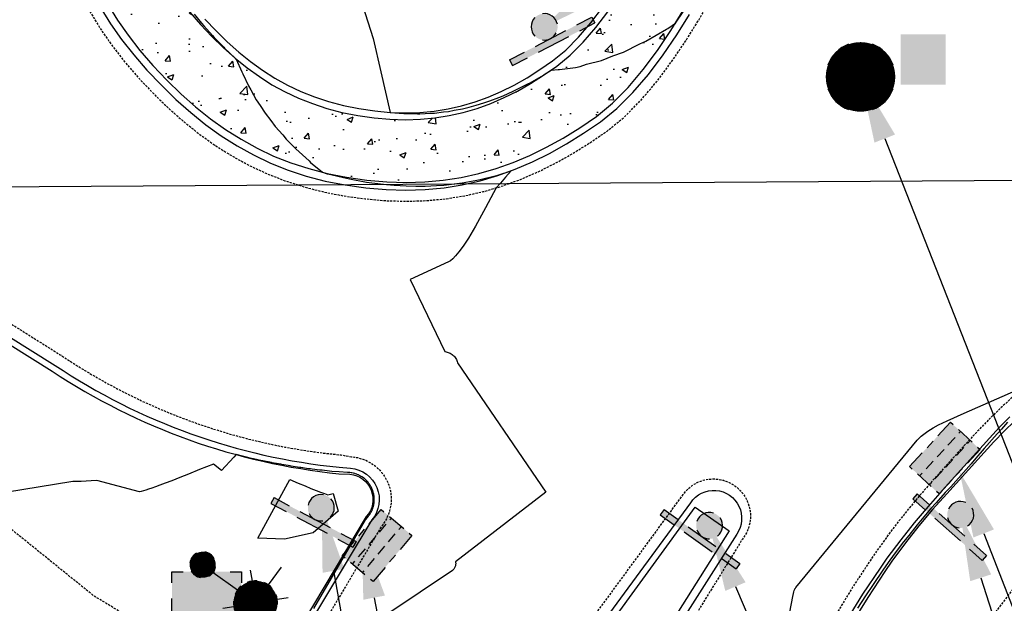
# Model space of a CAD drawing. Header units: feet. Extents: x 351431 to 355879, y 310968 to 329728.
# Tile 126 of 254: x 353553 to 353665, y 321590 to 321656. Entities that reach past the tile are written whole.
import ezdxf

# ---------------------------------------------------------------- set-up
doc = ezdxf.new("R2010")
doc.units = ezdxf.units.FT
doc.header["$MEASUREMENT"] = 0
doc.linetypes.add('D25', pattern=[0.375, 0.25, -0.125])
for name, color, linetype in [('EHYSC', 161, 'Continuous'), ('ELTCN-EG1', 251, 'Continuous'), ('ELUEO', 153, 'OE'), ('ELYCB-BACK', 5, 'Continuous'), ('ELYCB-FL', 2, 'Continuous'), ('ELYSP', 1, 'D25'), ('ELYSW-BACK', 2, 'Continuous'), ('ESFLJ', 5, 'Continuous'), ('ESFLP', 4, 'Continuous'), ('ESFS', 153, 'Continuous'), ('ESMask', 155, 'Continuous'), ('ESUD', 5, 'Continuous'), ('ETFS', 6, 'Continuous'), ('ETUD', 4, 'Continuous')]:
    doc.layers.add(name, color=color, linetype=linetype)
doc.styles.add('ROMANSM', font='romansm.shx')
doc.linetypes.add('OE', pattern='A,0.25,-0.07,0.07,-0.07,0.07,-0.07,0.07,-0.07,0.25,-0.06,["OE",ROMANSM,S=0.08,R=0,X=-0.02,Y=-0.04],-0.175', length=1.225)

# ---------------------------------------------------------------- blocks, each defined once
blk = doc.blocks.new('ESUFJBOX1')
for points in [[(-0.0787, 0.0535), (-0.0787, 0.0787), (-0.0535, 0.0787)], [(-0.0178, 0.0787), (0.0178, 0.0787)], [(0.0535, 0.0787), (0.0787, 0.0787), (0.0787, 0.0535)], [(-0.0787, -0.0178), (-0.0787, 0.0178)], [(0.0787, 0.0178), (0.0787, -0.0178)], [(-0.0787, -0.0787), (-0.0787, -0.0535)], [(0.0787, -0.0535), (0.0787, -0.0787), (0.0535, -0.0787)], [(-0.0535, -0.0787), (-0.0787, -0.0787)], [(0.0178, -0.0787), (-0.0178, -0.0787)]]:
    blk.add_lwpolyline(points)
at = {"layer": 'ESMask'}
blk.add_solid([(-0.0787, -0.0787), (-0.0787, 0.0787), (0.0787, -0.0787), (0.0787, 0.0787)], dxfattribs=at)
blk = doc.blocks.new('ESIPUBSIGN')
at = {"layer": 'ESMask'}
h = blk.add_hatch(color=256, dxfattribs=at)
edge = h.paths.add_edge_path()
edge.add_arc((0, 0), 0.03, 90, 450)
for p, q in [((-0.03, 0.1047), (-0.0447, 0.1047)), ((-0.0447, 0.1047), (-0.0447, 0.066)), ((-0.03, 0.1047), (-0.03, 0.066)), ((-0.0447, 0.0381), (-0.0447, -0.0393)), ((-0.03, 0.0381), (-0.03, -0.0393)), ((-0.0447, -0.0672), (-0.0447, -0.1059)), ((-0.03, -0.0672), (-0.03, -0.1059)), ((-0.03, -0.1059), (-0.0447, -0.1059))]:
    blk.add_line(p, q)
for start, end in [(17.9702, 107.0495), (144.2314, 216.3563), (253.5383, 340.7883)]:
    blk.add_arc((0, 0), 0.03, start, end)
blk.add_solid([(-0.0447, -0.1059), (-0.03, -0.1059), (-0.0447, 0.1047), (-0.03, 0.1047)], dxfattribs=at)
blk = doc.blocks.new('ESUFMALUM')
for p, q in [((0, -0.0295), (0, -0.0976)), ((-0.053, -0.0946), (-0.0354, -0.1123)), ((0.053, -0.0946), (0.0354, -0.1123)), ((-0.1, -0.1476), (-0.05, -0.1476)), ((0.05, -0.1476), (0.1, -0.1476)), ((-0.0354, -0.183), (-0.053, -0.2007)), ((0, -0.1976), (0, -0.2476)), ((0.0354, -0.183), (0.053, -0.2007))]:
    blk.add_line(p, q)
for centre, radius, start, end in [((0, 0), 0.0295, 63.6503, 116.3497), ((0, 0), 0.0295, 153.6503, 206.3497), ((0, 0), 0.0295, 333.6503, 26.3497), ((0, 0), 0.0295, 243.6503, 296.3497), ((0, -0.1476), 0.05, 121.7041, 148.2959), ((0, -0.1476), 0.05, 76.7041, 103.2959), ((0, -0.1476), 0.05, 31.7041, 58.2959), ((0, -0.1476), 0.05, 166.7041, 193.2959), ((0, -0.1476), 0.05, 346.7041, 13.2959), ((0, -0.1476), 0.05, 211.7041, 238.2959), ((0, -0.1476), 0.05, 301.7041, 328.2959), ((0, -0.1476), 0.05, 256.7041, 283.2959)]:
    blk.add_arc(centre, radius, start, end)
at = {"layer": 'ESMask'}
for points, const_width in [([(-0.0148, 0, 1), (0.0148, 0, 1)], 0.0295), ([(-0.025, -0.1476, 1), (0.025, -0.1476, 1)], 0.05)]:
    blk.add_lwpolyline(points, format="xyb", close=True, dxfattribs=dict(at, const_width=const_width))
blk = doc.blocks.new('ESUDCI')
for p, q in [((-0.0684, 0.0831), (-0.0684, 0.0912)), ((-0.0684, 0.0912), (-0.0263, 0.0912)), ((-0.0101, 0.0912), (0.0101, 0.0912)), ((0.0263, 0.0912), (0.0684, 0.0912)), ((0.0684, 0.0912), (0.0684, 0.0831)), ((-0.0684, 0.0243), (-0.0684, 0.0669)), ((-0.0595, 0.0602), (-0.0684, 0.0602)), ((-0.0231, 0.0602), (-0.0466, 0.0602)), ((0.0134, 0.0602), (-0.0101, 0.0602)), ((0.0499, 0.0602), (0.0263, 0.0602)), ((0.0684, 0.0602), (0.0628, 0.0602)), ((0.0684, 0.0669), (0.0684, 0.0243)), ((-0.0628, 0.0301), (-0.0684, 0.0301)), ((-0.0263, 0.0301), (-0.0499, 0.0301)), ((0.0101, 0.0301), (-0.0134, 0.0301)), ((0.0466, 0.0301), (0.0231, 0.0301)), ((0.0684, 0.0301), (0.0595, 0.0301)), ((-0.0684, 0), (-0.0684, 0.0081)), ((-0.0263, 0), (-0.0684, 0)), ((0.0101, 0), (-0.0101, 0)), ((0.0684, 0.0081), (0.0684, 0)), ((0.0684, 0), (0.0263, 0))]:
    blk.add_line(p, q)
at = {"layer": 'ESMask'}
blk.add_solid([(-0.0684, 0), (-0.0684, 0.0912), (0.0684, 0), (0.0684, 0.0912)], dxfattribs=at)
blk = doc.blocks.new('ESUDFI')
for p, q in [((0.0005, 0.0379), (0.0133, 0.0508)), ((-0.0246, 0.0125), (-0.012, 0.0252)), ((0.0236, 0.0239), (0.0369, 0.0373)), ((-0.0118, -0.0119), (0.0118, 0.0119)), ((0.0379, 0.001), (0.0506, 0.0139)), ((-0.0506, -0.0139), (-0.0371, -0.0002)), ((0.0128, -0.0244), (0.0253, -0.0117)), ((-0.0369, -0.0373), (-0.0236, -0.0239)), ((-0.0133, -0.0508), (0.0002, -0.0371))]:
    blk.add_line(p, q)
for radius, start, end in [(0.0787, 110, 160), (0.0787, 20, 70), (0.0525, 332.8055, 117.8903), (0.0525, 152.8055, 297.8903), (0.0787, 200, 250), (0.0787, 290, 340)]:
    blk.add_arc((0, 0), radius, start, end)
at = {"layer": 'ESMask', "const_width": 0.0787}
blk.add_lwpolyline([(-0.0394, 0, 1), (0.0394, 0, 1)], format="xyb", close=True, dxfattribs=at)
at = {"layer": 'ESMask', "color": 155}
blk.add_solid([(0.0906, -0.0176), (0.0906, 0.0964), (0.1931, -0.0176), (0.1931, 0.0964)], dxfattribs=at)

msp = doc.modelspace()

# ---------------------------------------------------------------- hatches: boundary and pattern name
at = {"layer": 'EHYSC'}
h = msp.add_hatch(dxfattribs=at)
h.set_pattern_fill('AR-CONC', color=256, style=0)
h.set_pattern_definition([(50, (353558.065, 321637.2194), (7.1726, -0.62752), [0.75, -8.25]), (355, (353558.065, 321637.2194), (-1.3875, 7.5219), [0.6, -6.6]), (100.4514, (353558.663, 321637.167), (5.7851, 6.8944), [0.6374, -7.0114]), (46.184, (353558.065, 321639.219), (10.6724, -1.6552), [1.125, -12.375]), (96.636, (353558.955, 321639.081), (9.3466, 9.7412), [0.9561, -10.5171]), (351.184, (353558.065, 321639.219), (9.3466, 9.7412), [0.9, -9.9]), (21, (353559.065, 321638.7194), (5.96907, -4.0262), [0.75, -8.25]), (326, (353559.065, 321638.7194), (2.43315, 7.2515), [0.6, -6.6]), (71.4514, (353559.563, 321638.384), (8.40223, 3.2253), [0.6374, -7.0114]), (37.5, (353558.0653, 321637.2194), (0.1216, 3.32894), [0, -6.52, 0, -6.7, 0, -6.625]), (7.5, (353558.0653, 321637.2194), (2.6307, 3.94412), [0, -3.82, 0, -6.37, 0, -2.525]), (327.5, (353555.8353, 321637.2194), (5.338224, -0.22555), [0, -2.5, 0, -7.8, 0, -10.35]), (317.5, (353554.8353, 321637.2194), (5.83186, 1.00105), [0, -3.25, 0, -5.18, 0, -7.35])])
h.paths.add_polyline_path([(353633.53, 321666.77), (353633.71, 321668), (353634.09, 321671.31), (353634.29, 321673.54), (353634.46, 321676.07), (353634.57, 321678.8), (353634.59, 321681.68), (353634.5, 321684.61), (353634.27, 321687.52), (353633.87, 321690.35), (353633.27, 321693), (353632.45, 321695.41), (353631.51, 321697.52), (353630.49, 321699.52), (353629.4, 321701.41), (353628.22, 321703.19), (353626.95, 321704.87), (353625.6, 321706.46), (353624.16, 321707.95), (353622.61, 321709.36), (353620.97, 321710.67), (353619.23, 321711.91), (353617.37, 321713.07), (353615.41, 321714.16), (353613.33, 321715.18), (353611.3, 321716.04), (353609.29, 321716.77), (353607.3, 321717.35), (353605.31, 321717.8), (353603.33, 321718.11), (353601.35, 321718.3), (353599.37, 321718.36), (353597.37, 321718.31), (353595.36, 321718.13), (353593.32, 321717.85), (353591.26, 321717.45), (353589.16, 321716.96), (353587.03, 321716.36), (353584.9, 321715.67), (353582.87, 321714.92), (353580.93, 321714.09), (353579.08, 321713.19), (353577.31, 321712.21), (353575.61, 321711.13), (353573.99, 321709.97), (353572.43, 321708.71), (353570.93, 321707.36), (353569.48, 321705.89), (353568.08, 321704.32), (353566.72, 321702.64), (353565.4, 321700.84), (353564.15, 321698.99), (353563.03, 321697.14), (353562.03, 321695.29), (353561.15, 321693.43), (353560.38, 321691.56), (353559.72, 321689.67), (353559.18, 321687.75), (353558.75, 321685.8), (353558.42, 321683.8), (353558.2, 321681.76), (353558.08, 321679.66), (353558.07, 321677.5), (353558.15, 321675.27), (353558.32, 321673.02), (353558.57, 321670.86), (353558.92, 321668.76), (353559.36, 321666.74), (353559.9, 321664.77), (353560.54, 321662.85), (353561.29, 321660.99), (353562.15, 321659.17), (353563.12, 321657.38), (353564.21, 321655.62), (353565.43, 321653.89), (353566.77, 321652.18), (353568.24, 321650.48), (353569.83, 321648.8), (353571.44, 321647.24), (353573.08, 321645.78), (353574.75, 321644.44), (353576.46, 321643.22), (353578.23, 321642.11), (353580.05, 321641.11), (353581.92, 321640.22), (353583.87, 321639.45), (353585.89, 321638.79), (353588, 321638.25), (353590.19, 321637.81), (353592.47, 321637.48), (353594.73, 321637.29), (353596.92, 321637.22), (353599.05, 321637.28), (353601.14, 321637.47), (353603.17, 321637.79), (353605.16, 321638.23), (353607.12, 321638.79), (353609.05, 321639.48), (353610.96, 321640.29), (353612.85, 321641.22), (353614.73, 321642.26), (353616.6, 321643.43), (353618.48, 321644.71), (353620.31, 321646.2), (353622.08, 321647.99), (353623.79, 321650.01), (353625.41, 321652.18), (353626.93, 321654.44), (353628.33, 321656.7), (353629.6, 321658.9), (353630.72, 321660.96), (353631.67, 321662.81), (353633, 321665.59), (353633.47, 321666.65)])
h.paths.add_polyline_path([(353626.68, 321668.64), (353626.83, 321669.67), (353627.15, 321672.43), (353627.32, 321674.3), (353627.46, 321676.41), (353627.56, 321678.7), (353627.59, 321681.11), (353627.52, 321683.56), (353627.34, 321686), (353627.02, 321688.37), (353626.54, 321690.6), (353625.87, 321692.62), (353625.13, 321694.33), (353624.33, 321695.96), (353623.47, 321697.49), (353622.53, 321698.94), (353621.52, 321700.31), (353620.44, 321701.6), (353619.29, 321702.82), (353618.05, 321703.96), (353616.73, 321705.03), (353615.33, 321706.04), (353613.84, 321706.98), (353612.26, 321707.86), (353610.59, 321708.68), (353608.93, 321709.39), (353607.29, 321709.98), (353605.66, 321710.46), (353604.03, 321710.82), (353602.42, 321711.08), (353600.8, 321711.23), (353599.17, 321711.28), (353597.54, 321711.23), (353595.9, 321711.08), (353594.23, 321710.84), (353592.55, 321710.51), (353590.84, 321710.1), (353589.1, 321709.6), (353587.33, 321709.02), (353585.64, 321708.39), (353584.03, 321707.69), (353582.5, 321706.93), (353581.03, 321706.11), (353579.62, 321705.21), (353578.28, 321704.24), (353576.98, 321703.19), (353575.74, 321702.06), (353574.54, 321700.84), (353573.37, 321699.53), (353572.25, 321698.13), (353571.15, 321696.62), (353570.13, 321695.1), (353569.21, 321693.58), (353568.39, 321692.06), (353567.67, 321690.53), (353567.04, 321688.99), (353566.51, 321687.43), (353566.07, 321685.85), (353565.72, 321684.24), (353565.46, 321682.6), (353565.29, 321680.92), (353565.2, 321679.19), (353565.19, 321677.41), (353565.26, 321675.58), (353565.41, 321673.73), (353565.63, 321671.94), (353565.92, 321670.21), (353566.29, 321668.54), (353566.74, 321666.91), (353567.27, 321665.33), (353567.89, 321663.8), (353568.6, 321662.29), (353569.41, 321660.82), (353570.31, 321659.37), (353571.31, 321657.94), (353572.42, 321656.52), (353573.63, 321655.11), (353574.92, 321653.74), (353576.22, 321652.47), (353577.55, 321651.29), (353578.91, 321650.2), (353580.3, 321649.21), (353581.73, 321648.3), (353583.21, 321647.49), (353584.73, 321646.77), (353586.31, 321646.15), (353587.95, 321645.61), (353589.66, 321645.16), (353591.44, 321644.81), (353593.3, 321644.54), (353595.1, 321644.38), (353596.84, 321644.33), (353598.54, 321644.38), (353600.2, 321644.54), (353601.82, 321644.8), (353603.41, 321645.16), (353604.97, 321645.62), (353606.51, 321646.17), (353608.02, 321646.83), (353609.53, 321647.58), (353611.02, 321648.42), (353612.51, 321649.36), (353614.01, 321650.39), (353615.52, 321651.63), (353617, 321653.11), (353618.42, 321654.77), (353619.78, 321656.56), (353621.06, 321658.42), (353622.24, 321660.28), (353623.31, 321662.09), (353624.25, 321663.78), (353625.06, 321665.3), (353626.2, 321667.57), (353626.6, 321668.44)], flags=16)

# ---------------------------------------------------------------- linework, layer by layer
at = {"layer": 'ELTCN-EG1', "flags": 128}
for points, elevation in [([(353587.34, 321671.85), (353593.2, 321653.54), (353594.05, 321649.75), (353595.11, 321645.16), (353595.13, 321645.16), (353595.13, 321645.16), (353596.68, 321645.04), (353596.83, 321645.03), (353598.2, 321645.01), (353598.5, 321645.01), (353599.7, 321645.07), (353600.13, 321645.09), (353601.18, 321645.22), (353601.73, 321645.28), (353602.36, 321645.4), (353603.3, 321645.57), (353604.07, 321645.77), (353604.86, 321645.97), (353605.75, 321646.25), (353606.4, 321646.46), (353607.42, 321646.85), (353607.93, 321647.05), (353609.07, 321647.57), (353609.45, 321647.74), (353610.73, 321648.4), (353610.97, 321648.52), (353611.16, 321648.63), (353612.49, 321649.39), (353612.57, 321649.44), (353613.38, 321649.96), (353614.15, 321650), (353614.3, 321650.02), (353616.11, 321650.26), (353616.63, 321650.37), (353617.36, 321650.61), (353619.06, 321651.03), (353620.35, 321651.58), (353621.56, 321651.99), (353623.4, 321652.93), (353624.08, 321653.22), (353626.41, 321654.59), (353626.57, 321654.68), (353627.43, 321655.25), (353628.39, 321656.67)], 132), ([(353572.92, 321656.29), (353573.75, 321655.26), (353574.02, 321654.95), (353574.99, 321653.85), (353575.18, 321653.65), (353576.26, 321652.53), (353576.36, 321652.43), (353577.55, 321651.29), (353577.56, 321651.29), (353577.69, 321651.17), (353578.3, 321649.74), (353578.42, 321649.52), (353579.07, 321648.15), (353579.35, 321647.72), (353579.95, 321646.59), (353580.41, 321645.96), (353580.95, 321645.06), (353581.61, 321644.26), (353582.08, 321643.56), (353582.95, 321642.61), (353583.33, 321642.11), (353584.44, 321641.02), (353585.94, 321639.66), (353586.1, 321639.48), (353587.45, 321638.39), (353587.99, 321638.22), (353588.05, 321638.21), (353590.16, 321637.7), (353590.5, 321637.63), (353592.44, 321637.27), (353593.06, 321637.2), (353594.71, 321636.98), (353595.57, 321636.92), (353596.92, 321636.83), (353598.01, 321636.82), (353599.07, 321636.81), (353600.37, 321636.88), (353601.19, 321636.92), (353602.68, 321637.1), (353603.26, 321637.17), (353604.94, 321637.49), (353605.3, 321637.56), (353607.16, 321638.03), (353607.31, 321638.07), (353608.84, 321638.56), (353608.18, 321637.84), (353607.61, 321637.15), (353607.13, 321636.62), (353605.94, 321634.36), (353604.79, 321632.28), (353603.98, 321630.93), (353603.38, 321630.02), (353602.91, 321629.37), (353602.53, 321628.91), (353602.22, 321628.58), (353601.96, 321628.36), (353601.74, 321628.22), (353597.4, 321626.24), (353601.33, 321618.07), (353601.45, 321618.05), (353601.57, 321618.02), (353601.69, 321617.98), (353601.81, 321617.94), (353601.92, 321617.88), (353602.03, 321617.82), (353602.13, 321617.75), (353602.23, 321617.67), (353602.32, 321617.59), (353602.41, 321617.5), (353602.49, 321617.4), (353602.56, 321617.3), (353602.63, 321617.19), (353602.69, 321617.08), (353602.73, 321616.94), (353602.76, 321616.79), (353612.74, 321602.16), (353602.53, 321594.27), (353602.54, 321594.2), (353602.55, 321594.12), (353602.55, 321594.04), (353602.54, 321593.96), (353602.53, 321593.88), (353602.51, 321593.8), (353602.49, 321593.72), (353602.45, 321593.65), (353602.42, 321593.57), (353602.37, 321593.49), (353602.32, 321593.42), (353602.26, 321593.35), (353602.19, 321593.29), (353583.77, 321580.93)], 131), ([(353639.88, 321585.81), (353640.75, 321590.35), (353640.81, 321590.68), (353640.85, 321590.88), (353640.9, 321591.02), (353640.96, 321591.15), (353640.98, 321591.19), (353641.04, 321591.27), (353641.1, 321591.36), (353654.83, 321608.04), (353655.05, 321608.27), (353655.3, 321608.5), (353656.02, 321609.05), (353656.63, 321609.43), (353657.23, 321609.76), (353658.21, 321610.23), (353660.16, 321611.11), (353666, 321613.67)], 131), ([(353665.08, 321610.07), (353664.39, 321609.3), (353663.88, 321608.74), (353662.43, 321607.08), (353661.47, 321606.01), (353660.96, 321605.35), (353658.64, 321602.77), (353657.99, 321602.12), (353656.97, 321600.96), (353656.38, 321600.3), (353655.4, 321599.12), (353654.83, 321598.46), (353653.87, 321597.25), (353653.29, 321596.54), (353652.35, 321595.27), (353651.74, 321594.46), (353651.28, 321593.8), (353650.95, 321593.33), (353649.85, 321591.69), (353648.96, 321590.4), (353648.08, 321589.01)], 131), ([(353586.46, 321588.98), (353592.31, 321599.03), (353592.55, 321599.3), (353592.67, 321599.44), (353592.7, 321599.49), (353592.81, 321599.63), (353592.84, 321599.68), (353592.93, 321599.83), (353592.96, 321599.88), (353593.04, 321600.04), (353593.07, 321600.09), (353593.13, 321600.26), (353593.15, 321600.31), (353593.2, 321600.48), (353593.22, 321600.54), (353593.26, 321600.71), (353593.27, 321600.77), (353593.3, 321600.95), (353593.31, 321601), (353593.32, 321601.18), (353593.32, 321601.24), (353593.32, 321601.42), (353593.32, 321601.48), (353593.3, 321601.65), (353593.3, 321601.71), (353593.27, 321601.89), (353593.26, 321601.94), (353593.21, 321602.12), (353593.2, 321602.17), (353593.14, 321602.34), (353593.13, 321602.4), (353593.05, 321602.56), (353593.03, 321602.61), (353592.96, 321602.75), (353592.94, 321602.8), (353592.86, 321602.94), (353592.83, 321602.98), (353592.74, 321603.11), (353592.71, 321603.15), (353592.61, 321603.28), (353592.58, 321603.32), (353592.47, 321603.43), (353592.44, 321603.47), (353592.32, 321603.58), (353592.28, 321603.62), (353592.16, 321603.72), (353592.12, 321603.75), (353591.99, 321603.84), (353591.95, 321603.87), (353591.9, 321603.9), (353591.77, 321603.98), (353591.72, 321604.01), (353591.58, 321604.08), (353591.53, 321604.1), (353591.39, 321604.16), (353591.33, 321604.18), (353591.19, 321604.23), (353591.13, 321604.25), (353590.98, 321604.29), (353590.93, 321604.3), (353590.78, 321604.33), (353590.72, 321604.34), (353590.57, 321604.36), (353590.27, 321604.38), (353589.33, 321604.44), (353588.52, 321604.51), (353588.25, 321604.54), (353587.4, 321604.63), (353587.16, 321604.65), (353586.29, 321604.76), (353586.08, 321604.79), (353585.88, 321604.81), (353585, 321604.93), (353584.83, 321604.96), (353583.92, 321605.1), (353583.78, 321605.12), (353582.84, 321605.28), (353582.73, 321605.31), (353581.77, 321605.48), (353581.68, 321605.5), (353580.7, 321605.7), (353580.63, 321605.71), (353579.63, 321605.93), (353579.58, 321605.94), (353578.56, 321606.18), (353578.54, 321606.19), (353577.68, 321606.41), (353577.4, 321606.1), (353576.02, 321604.61), (353575.11, 321605.34), (353573.51, 321604.7), (353572.27, 321604.2), (353571.28, 321603.81), (353570.37, 321603.45), (353569.64, 321603.17), (353569.04, 321602.94), (353568.54, 321602.76), (353568.12, 321602.61), (353567.75, 321602.49), (353567.44, 321602.39), (353567.16, 321602.31), (353566.92, 321602.24), (353566.71, 321602.18), (353561.87, 321603.47), (353561.25, 321603.42), (353560.67, 321603.39), (353560.13, 321603.37), (353559.62, 321603.36), (353559.15, 321603.36), (353547.79, 321601.5)], 131), ([(353584.7, 321603.18), (353585.48, 321602.85), (353586.15, 321602.58), (353586.72, 321602.35), (353587.23, 321602.16), (353587.67, 321601.99), (353588.06, 321601.86), (353588.66, 321601.99), (353589.24, 321600.01), (353586.4, 321597.53), (353583.15, 321596.82), (353580.14, 321596.94), (353583.77, 321603.58), (353584.7, 321603.18)], 131)]:
    msp.add_lwpolyline(points, dxfattribs=dict(at, elevation=elevation))
at = {"layer": 'ELUEO', "flags": 128}
msp.add_lwpolyline([(353514.13, 321636.51), (353755.48, 321638.07), (353851.05, 321638.51), (354012.66, 321637.78), (354192.09, 321639.57)], dxfattribs=at)
at = {"layer": 'ELYCB-BACK', "flags": 128}
for points in [[(353563.12, 321657.38), (353564.21, 321655.62), (353565.43, 321653.89), (353566.77, 321652.18), (353568.24, 321650.48), (353569.83, 321648.8), (353571.44, 321647.24), (353573.08, 321645.78), (353574.75, 321644.44), (353576.46, 321643.22), (353578.23, 321642.11), (353580.05, 321641.11), (353581.92, 321640.22), (353583.87, 321639.45), (353585.89, 321638.79), (353588, 321638.25), (353590.19, 321637.81), (353592.47, 321637.48), (353594.73, 321637.29), (353596.92, 321637.22), (353599.05, 321637.28), (353601.14, 321637.47), (353603.17, 321637.79), (353605.16, 321638.23), (353607.12, 321638.79), (353609.05, 321639.48), (353610.96, 321640.29), (353612.85, 321641.22), (353614.73, 321642.26), (353616.6, 321643.43), (353618.48, 321644.71), (353620.31, 321646.2), (353622.08, 321647.99), (353623.79, 321650.01), (353625.41, 321652.18), (353626.93, 321654.44), (353628.33, 321656.7)], [(353574.13, 321655.73), (353575.39, 321654.39), (353576.66, 321653.14), (353577.96, 321651.98), (353579.29, 321650.91), (353580.65, 321649.93), (353582.05, 321649.04), (353583.5, 321648.24), (353584.99, 321647.54), (353586.54, 321646.92), (353588.15, 321646.39), (353589.82, 321645.94), (353591.56, 321645.59), (353593.38, 321645.32), (353595.13, 321645.16), (353596.83, 321645.11), (353598.48, 321645.15), (353600.1, 321645.3), (353601.68, 321645.56), (353603.22, 321645.91), (353604.74, 321646.35), (353606.23, 321646.9), (353607.71, 321647.53), (353609.18, 321648.26), (353610.63, 321649.09), (353612.08, 321650), (353613.53, 321651), (353615.02, 321652.21), (353616.46, 321653.67), (353617.86, 321655.3), (353619.19, 321657.05)], [(353665.84, 321610.2), (353664.68, 321609.05), (353663.52, 321607.84), (353661.69, 321605.85), (353658.18, 321601.98), (353656.57, 321600.17), (353655.03, 321598.33), (353653.5, 321596.41), (353651.96, 321594.32), (353651.18, 321593.18), (353649.23, 321590.23), (353647.5, 321587.42)], [(353614, 321578.9), (353629.68, 321600.47), (353633.54, 321597.76), (353619.66, 321575.79)]]:
    msp.add_lwpolyline(points, dxfattribs=at)
msp.add_lwpolyline([(353523.47, 321636.74), (353556.81, 321615.86, 0.121417), (353589.32, 321604.24), (353590.55, 321604.19, -0.621613), (353592.42, 321599.38), (353581.63, 321581.35)], format="xyb", dxfattribs=at)
at = {"layer": 'ELYCB-FL', "flags": 128}
for points in [[(353562.33, 321656.96), (353563.45, 321655.18), (353564.69, 321653.42), (353566.07, 321651.68), (353567.57, 321649.96), (353569.2, 321648.24), (353570.85, 321646.63), (353572.53, 321645.14), (353574.24, 321643.77), (353575.99, 321642.51), (353577.79, 321641.37), (353579.65, 321640.34), (353581.57, 321639.42), (353583.56, 321638.63), (353585.62, 321637.95), (353587.77, 321637.38), (353590.02, 321636.94), (353592.35, 321636.61), (353594.67, 321636.41), (353596.91, 321636.35), (353599.09, 321636.42), (353601.22, 321636.62), (353603.29, 321636.96), (353605.33, 321637.42), (353607.33, 321638.01), (353609.3, 321638.73), (353611.25, 321639.57), (353613.18, 321640.52), (353615.11, 321641.6), (353617.03, 321642.79), (353618.95, 321644.1), (353620.82, 321645.61), (353622.63, 321647.42), (353624.38, 321649.47), (353626.04, 321651.67), (353627.6, 321653.95), (353629.04, 321656.24)], [(353665.32, 321610.69), (353664.17, 321609.5), (353661.18, 321606.21), (353657.67, 321602.33), (353656.06, 321600.52), (353654.5, 321598.68), (353652.96, 321596.76), (353651.41, 321594.67), (353650.62, 321593.54), (353648.65, 321590.59), (353646.9, 321587.78)]]:
    msp.add_lwpolyline(points, dxfattribs=at)
for points in [[(353523.93, 321637.29), (353557.16, 321616.51, 0.122725), (353589.36, 321604.97), (353590.62, 321604.86, -0.608376), (353593.05, 321599.01), (353582.2, 321581.01)], [(353613.34, 321579.34), (353629.17, 321600.96, -1.007346), (353634.38, 321597.39), (353620.37, 321575.37)]]:
    msp.add_lwpolyline(points, format="xyb", dxfattribs=at)
at = {"layer": 'ELYSP', "flags": 128}
msp.add_lwpolyline([(353506.07, 320824.63), (353503.46, 320782.93), (353500.33, 320734.19), (353496.72, 320684.2), (353492.59, 320634.9), (353491.44, 320617.73), (353490.07, 320613.94), (353488.23, 320610.83), (353485.39, 320609.95), (353482.76, 320611.04), (353479.98, 320615.57), (353479.45, 320631.47), (353477.93, 320681.47), (353476.75, 320731.4), (353477.14, 320781.23), (353475.6, 320830.9), (353475.05, 320881.16), (353473.84, 320931.06), (353473.13, 320980.79), (353472.12, 321030.46), (353471.6, 321080.76), (353470.75, 321126.76), (353470.2, 321176.51), (353470.34, 321226.57), (353470.3, 321276.6), (353470.42, 321326.93), (353470.07, 321376.61), (353469.79, 321426.34), (353469.66, 321476.68), (353469.55, 321526.41), (353468.6, 321576.43), (353468.52, 321598.95), (353468.45, 321626.72), (353468.27, 321676.53), (353467.81, 321726.47), (353467.54, 321776.88), (353468.44, 321826.58), (353468.46, 321876.42), (353468.45, 321926.8), (353468.74, 321976.5), (353468.89, 322026.7), (353468.61, 322076.57), (353468.69, 322126.86), (353468.12, 322177.91), (353468.07, 322228.83), (353467.13, 322279.49), (353466.13, 322329.72), (353465.57, 322380.46), (353467.33, 322399.86), (353463.16, 322430.33), (353462.19, 322452.44), (353464.18, 322454.33), (353466.4, 322453.41), (353467.86, 322451.3), (353470.73, 322430.56), (353475.53, 322389.79), (353477.12, 322380.89), (353485.47, 322330.41), (353494.99, 322279.71), (353505.44, 322229.24), (353517.18, 322177.56), (353527.93, 322131.21), (353539.12, 322084.25), (353549.65, 322038.19), (353561.08, 321984.22), (353570.67, 321936.62), (353581.84, 321888.51), (353593.53, 321842.65), (353597.88, 321829.06), (353598.93, 321829.77), (353603.67, 321819.8), (353618.98, 321779.46), (353621.27, 321773.51), (353622.41, 321770.79), (353624.6, 321765.24), (353631, 321749.5, -0.81762), (353626.57, 321744.87, 0.225016), (353562.44, 321740.06), (353561.32, 321739.48), (353560.13, 321738.79), (353557.94, 321737.38), (353556.65, 321736.5), (353556.41, 321736.35, -0.055037), (353506.64, 321712.25), (353482.87, 321705.1, -0.057493), (353426.83, 321698.34), (353376.72, 321698.15), (353350.13, 321698.02, -0.107748), (353307.72, 321705.54), (353305.8, 321706.34), (353303.72, 321707.3), (353301.68, 321708.28), (353297.59, 321710.38), (353256.32, 321733.62, 0.086105), (353224.98, 321746.78), (353215.34, 321749.34, -0.76876), (353213.59, 321755.37), (353217.2, 321759.92), (353222.34, 321767.76), (353224.39, 321770.95), (353227.2, 321775.44), (353227.7, 321776.28), (353228.54, 321777.87), (353229.93, 321780.77), (353230.31, 321781.64), (353231.05, 321783.56), (353232.42, 321786.94), (353233.04, 321788.67), (353233.18, 321789.15), (353233.97, 321791.88), (353235.59, 321797.86), (353237.15, 321803.91), (353246.82, 321852.63), (353256.31, 321901.06), (353264.08, 321941.01), (353267.01, 321950.8), (353268.3, 321950.28), (353268.82, 321949.99), (353274.47, 321986.46), (353284.88, 322036.97), (353296.01, 322088.82), (353306.5, 322140.61), (353315.06, 322190.84), (353321.92, 322241.88), (353326.28, 322296.1), (353328.87, 322347.75), (353330.09, 322390.37), (353330.34, 322462.82), (353329.91, 322524.55), (353328.65, 322562.41), (353329.67, 322567.85), (353332.43, 322571.37), (353335.15, 322572.35), (353339.03, 322571.06), (353342.59, 322568.32), (353346.33, 322523.2), (353348.78, 322473.96), (353353.15, 322424.64), (353356.11, 322374.67), (353358.7, 322325.49), (353360.94, 322276.17), (353362.5, 322225.99), (353363.61, 322176.73), (353364.65, 322127.05), (353365.16, 322078.18), (353365.95, 322028.24), (353365.04, 321978.64), (353365.03, 321929.34), (353365.16, 321879.64), (353365.54, 321825.59), (353367.07, 321776.1), (353367.15, 321725.83), (353367.22, 321676.06), (353367.41, 321626.24), (353367.34, 321576.47), (353366.92, 321526.51), (353366.08, 321476.15), (353365.92, 321426.76), (353366.14, 321376.02), (353366.62, 321326.46), (353366.55, 321276.13), (353366.95, 321225.84), (353366.97, 321176.2), (353366.94, 321125.87), (353366.88, 321076.23), (353367.03, 321026.23), (353367.23, 320975.65), (353367.48, 320929.85), (353367.29, 320884.96), (353364.76, 320882.42), (353361.73, 320882.17), (353360.44, 320885.86), (353355.3, 320929.84), (353349.12, 320979.72), (353343.95, 321029.62), (353339.92, 321061.4), (353331.62, 321117.06), (353322.97, 321169.11), (353312.96, 321219.73), (353301.05, 321272.58), (353289.15, 321323.44), (353274.08, 321374.63), (353256.71, 321422.68), (353238.85, 321469.1), (353220.66, 321519.3), (353216.16, 321526.6, -0.085093), (353210.74, 321536.42), (353198.56, 321569.49), (353198.18, 321570.56), (353196.06, 321575.58), (353194.93, 321578.26), (353192.68, 321583.25), (353192.35, 321583.87), (353181.13, 321603.22), (353180.63, 321604.37, -0.788542), (353185.33, 321608.86), (353186.17, 321608.68), (353197.23, 321606.24), (353207.96, 321603.97), (353208.94, 321603.77), (353209.85, 321603.64), (353210.32, 321603.62), (353211.07, 321603.66), (353220.23, 321604.62), (353223.1, 321604.99), (353226.03, 321605.46), (353227.54, 321605.75), (353229.09, 321606.08), (353230.71, 321606.45), (353231.75, 321606.73), (353232.74, 321607.02), (353233.68, 321607.34), (353235.47, 321608.03), (353237.19, 321608.79), (353240.69, 321610.46), (353242.61, 321611.34), (353243.64, 321611.83), (353245.84, 321612.97), (353248.03, 321614.19), (353258.79, 321620.96, -0.075575), (353319.38, 321646.59), (353344.98, 321652.13, -0.021543), (353378.57, 321655.14), (353385.61, 321655.28), (353424.79, 321655.26), (353466.24, 321655.6), (353474.26, 321655.59), (353477.62, 321655.42), (353479.27, 321655.29), (353480.93, 321655.11), (353482.44, 321654.88), (353486.36, 321654.11), (353488.78, 321653.59), (353491.14, 321653.04), (353493.5, 321652.45), (353495.94, 321651.79), (353498.55, 321651.04), (353500.97, 321650.3), (353502.45, 321649.79), (353503.88, 321649.26), (353505.31, 321648.68), (353506.78, 321648.03), (353508.33, 321647.3), (353509.83, 321646.56), (353513.09, 321644.87), (353516.46, 321643.06), (353522.24, 321639.84), (353524.72, 321638.42), (353557.73, 321617.72, 0.125973), (353589.54, 321606.37), (353590.74, 321606.15, -0.61117), (353594.14, 321598.29), (353583.39, 321580.29), (353580.64, 321575.1), (353580.1, 321574.02), (353579.32, 321572.33), (353577.96, 321569.33), (353577.26, 321567.63), (353576.92, 321566.68), (353575.82, 321563.48), (353574.52, 321559.54), (353573.92, 321557.57), (353573.34, 321555.5), (353572.77, 321553.27), (353572.5, 321552.11), (353571.98, 321549.55), (353571.5, 321546.87), (353570.76, 321542.2), (353570.47, 321540.19), (353569.57, 321532.63), (353564, 321484.74), (353558.21, 321435.29), (353555.42, 321411.56), (353552.45, 321401.62), (353551.17, 321402.26), (353550.58, 321402.5), (353548.63, 321384.55), (353543.21, 321334.67), (353537.78, 321284.94), (353532.06, 321233.97), (353527.37, 321182.77), (353524.09, 321132.73), (353520.99, 321082.39), (353518.21, 321030.45), (353515.38, 320980.99), (353512.3, 320929.94), (353509.4, 320880.56), (353506.02, 320824.87)], format="xyb", dxfattribs=at)
for points in [[(353635.62, 321666.2), (353635.99, 321668.99), (353636.2, 321670.96), (353636.41, 321673.3), (353636.58, 321675.95), (353636.7, 321678.81), (353636.72, 321681.82), (353636.62, 321684.89), (353636.37, 321687.95), (353635.95, 321690.9), (353635.32, 321693.68), (353634.45, 321696.2), (353633.45, 321698.44), (353632.37, 321700.56), (353631.2, 321702.56), (353629.95, 321704.45), (353628.61, 321706.24), (353627.18, 321707.92), (353625.65, 321709.5), (353624.02, 321711), (353622.28, 321712.4), (353620.43, 321713.71), (353618.47, 321714.95), (353616.39, 321716.1), (353614.19, 321717.19), (353612.05, 321718.11), (353609.94, 321718.88), (353607.84, 321719.49), (353605.75, 321719.97), (353603.66, 321720.3), (353601.57, 321720.5), (353599.48, 321720.57), (353597.38, 321720.51), (353595.25, 321720.33), (353593.11, 321720.04), (353590.93, 321719.62), (353588.72, 321719.1), (353586.47, 321718.48), (353584.22, 321717.76), (353582.07, 321716.97), (353580.03, 321716.1), (353578.07, 321715.15), (353576.19, 321714.11), (353574.4, 321712.99), (353572.68, 321711.76), (353571.03, 321710.44), (353569.45, 321709.01), (353567.91, 321707.47), (353566.43, 321705.81), (353565, 321704.04), (353563.6, 321702.13), (353562.29, 321700.17), (353561.12, 321698.22), (353560.07, 321696.27), (353559.15, 321694.3), (353558.36, 321692.33), (353557.68, 321690.33), (353557.12, 321688.3), (353556.68, 321686.23), (353556.35, 321684.12), (353556.13, 321681.96), (353556.01, 321679.74), (353556, 321677.46), (353556.09, 321675.1), (353556.27, 321672.74), (353556.54, 321670.47), (353556.9, 321668.26), (353557.36, 321666.13), (353557.92, 321664.06), (353558.59, 321662.04), (353559.37, 321660.08), (353560.26, 321658.16), (353561.28, 321656.28), (353562.42, 321654.43), (353563.7, 321652.62), (353565.1, 321650.82), (353566.65, 321649.03), (353568.33, 321647.26), (353570.04, 321645.61), (353571.77, 321644.08), (353573.55, 321642.67), (353575.36, 321641.38), (353577.23, 321640.21), (353579.15, 321639.16), (353581.14, 321638.23), (353583.2, 321637.42), (353585.34, 321636.73), (353587.57, 321636.16), (353589.88, 321635.7), (353592.3, 321635.37), (353594.68, 321635.16), (353596.99, 321635.1), (353599.24, 321635.17), (353601.43, 321635.38), (353603.57, 321635.72), (353605.67, 321636.19), (353607.73, 321636.79), (353609.76, 321637.52), (353611.77, 321638.38), (353613.76, 321639.36), (353615.74, 321640.47), (353617.72, 321641.7), (353619.7, 321643.05), (353621.62, 321644.61), (353623.49, 321646.49), (353625.29, 321648.61), (353627, 321650.89), (353628.6, 321653.25), (353630.08, 321655.62), (353631.42, 321657.93), (353632.6, 321660.09), (353633.6, 321662.03), (353635.02, 321664.94), (353635.52, 321666.04)], [(353580.57, 321581.23), (353573.17, 321583.42), (353561.57, 321590.38), (353534, 321612.62), (353495.2, 321640.12), (353478.24, 321648.25)], [(353882.26, 321596.72), (353882.9, 321596.62), (353884.25, 321596.6), (353884.59, 321601.54), (353884.54, 321604.26), (353884.47, 321605.35), (353884.37, 321606.4), (353884.3, 321606.88), (353883.77, 321610.13), (353883.5, 321611.64), (353883.18, 321613.12), (353882.81, 321614.63), (353882.34, 321616.2), (353882.07, 321617.02), (353881.37, 321618.96), (353880.66, 321620.74), (353879.92, 321622.43), (353879.14, 321624.09), (353878.29, 321625.76), (353876.84, 321628.43), (353876.47, 321629.01), (353876.06, 321629.52), (353875.62, 321629.98), (353874.68, 321630.84), (353873.95, 321631.58), (353873.94, 321631.59), (353871.77, 321634.23), (353870.31, 321635.86), (353869.55, 321636.59), (353868.79, 321637.21), (353867.74, 321637.98), (353866.17, 321639.09), (353864.7, 321640.08), (353862.69, 321641.33), (353861.69, 321641.94), (353860.75, 321642.48), (353860.25, 321642.7), (353859.71, 321642.87), (353859.41, 321642.93), (353856.44, 321643.45), (353853.17, 321643.93), (353849.93, 321644.36), (353843.33, 321645.11), (353832.43, 321645.04), (353786.17, 321643.83), (353739.62, 321642.65), (353731.55, 321641.72), (353728.3, 321641.3), (353723.76, 321640.66), (353722.36, 321640.43), (353719.8, 321639.92), (353715.25, 321638.87), (353713.45, 321638.44), (353709.61, 321637.41), (353707.86, 321636.93), (353706.75, 321636.58), (353702.88, 321635.29), (353701.94, 321634.94), (353700.46, 321634.31), (353693.01, 321630.94), (353690.7, 321629.83), (353688.36, 321628.63), (353685.93, 321627.28), (353684.66, 321626.54), (353681.89, 321624.85), (353679.34, 321623.21), (353676.94, 321621.58), (353674.59, 321619.91), (353672.22, 321618.14), (353668.43, 321615.22), (353666.96, 321614.04), (353665.61, 321612.89), (353664.35, 321611.74), (353663.14, 321610.57), (353661.93, 321609.33), (353660.03, 321607.29), (353656.49, 321603.36), (353654.89, 321601.51), (353653.34, 321599.63), (353651.82, 321597.67), (353650.28, 321595.54), (353649.49, 321594.39), (353647.52, 321591.39), (353645.77, 321588.53), (353644.15, 321585.74), (353642.59, 321582.95), (353638.48, 321575.42), (353638.02, 321574.56), (353637.24, 321572.94), (353635.93, 321570), (353634.64, 321567.05), (353633.11, 321563.59), (353632.17, 321561.36), (353628.13, 321551.53), (353627.19, 321549.11), (353626.24, 321546.53), (353625.76, 321545.15), (353624.78, 321542.14), (353623.77, 321538.82), (353622.82, 321535.52), (353620.98, 321528.8), (353610.55, 321480.64), (353599.83, 321431.52), (353593.4, 321402.36), (353592.06, 321392.12), (353593.55, 321392.17), (353594.1, 321392.01), (353590.46, 321379.95), (353580.87, 321330.96), (353571.8, 321280.68), (353562.7, 321229.99), (353556.41, 321180.29), (353555.95, 321130.1), (353556.04, 321079.79), (353556.64, 321028.68), (353557.41, 320978.1), (353558.1, 320927.89), (353559.04, 320877.73), (353560, 320839.29), (353561.09, 320837.13), (353561.08, 320822.21), (353560.85, 320780.17), (353561.31, 320726.1), (353561.92, 320676.27), (353562.96, 320625.86), (353563.08, 320617.25), (353564.61, 320612.51), (353571.93, 320605.96), (353581.87, 320603.35), (353592.63, 320602.04), (353605.9, 320602.22), (353605.73, 320625.24), (353595.66, 320625.53), (353595.72, 320642.95), (353595.62, 320686.96), (353595.94, 320731.41), (353596.93, 320771.46), (353597.03, 320790.12), (353614.19, 320790.81), (353632.2, 320790.07)], [(353874.73, 321627.23), (353832.31, 321623.51), (353786.65, 321622.01), (353739.17, 321621.5), (353713.06, 321621.84), (353711.66, 321621.99), (353710.17, 321622.1), (353708.41, 321622.16), (353707.49, 321622.16), (353706.56, 321622.12), (353705.66, 321622.05), (353704.8, 321621.94), (353704.01, 321621.77), (353701.71, 321621.14), (353699.59, 321620.44), (353697.6, 321619.67), (353695.65, 321618.8), (353693.7, 321617.82), (353691.69, 321616.71), (353690.64, 321616.11), (353688.22, 321614.65), (353686, 321613.23), (353683.93, 321611.78), (353681.92, 321610.27), (353679.93, 321608.64), (353677.88, 321606.86), (353676.82, 321605.89), (353676.2, 321605.29), (353675.64, 321604.7), (353675.12, 321604.1), (353674.18, 321602.88), (353673.33, 321601.64), (353671.63, 321599.05), (353670.65, 321597.68), (353664.99, 321590.27), (353661.38, 321585.49), (353659.45, 321582.95), (353655.85, 321578.35), (353654.13, 321576.1), (353652.42, 321573.75), (353650.7, 321571.2), (353649.83, 321569.83), (353649.28, 321568.91), (353648.72, 321567.89), (353647.64, 321565.69), (353646.65, 321563.48), (353645.8, 321561.48), (353644.78, 321558.91), (353642.12, 321560.04), (353640.9, 321557.58), (353634, 321559.8)]]:
    msp.add_lwpolyline(points, dxfattribs=at)
msp.add_lwpolyline([(353590.36, 321502.26), (353595.13, 321535.93), (353595.5, 321538.38), (353595.92, 321540.96), (353596.48, 321544.03), (353597.13, 321547.27), (353597.48, 321548.86), (353597.86, 321550.37), (353598.24, 321551.76), (353599.04, 321554.31), (353599.88, 321556.66), (353600.75, 321558.89), (353601.68, 321561.08), (353604.27, 321566.92), (353604.7, 321567.84), (353605.14, 321568.69), (353606.06, 321570.26), (353607.33, 321572.35), (353608.35, 321573.97), (353609.03, 321575), (353612.38, 321580.13), (353628.15, 321601.65, -1.061149), (353635.03, 321596.83), (353621.34, 321574.7), (353618.16, 321569.47), (353617.16, 321567.91), (353616.55, 321566.89), (353614.75, 321563.75), (353614.35, 321562.96), (353613.77, 321561.65), (353612.55, 321558.5), (353611.27, 321555.03), (353608.97, 321548.5), (353607.62, 321544.57), (353604.85, 321532.55), (353597.48, 321500.72, -0.937691), (353590.32, 321502)], format="xyb", close=True, dxfattribs=at)
at = {"layer": 'ELYSW-BACK', "flags": 128}
msp.add_lwpolyline([(353572.42, 321656.52), (353573.63, 321655.11), (353574.92, 321653.74), (353576.22, 321652.47), (353577.55, 321651.29), (353578.91, 321650.2), (353580.3, 321649.21), (353581.73, 321648.3), (353583.21, 321647.49), (353584.73, 321646.77), (353586.31, 321646.15), (353587.95, 321645.61), (353589.66, 321645.16), (353591.44, 321644.81), (353593.3, 321644.54), (353595.1, 321644.38), (353596.84, 321644.33), (353598.54, 321644.38), (353600.2, 321644.54), (353601.82, 321644.8), (353603.41, 321645.16), (353604.97, 321645.62), (353606.51, 321646.17), (353608.02, 321646.83), (353609.53, 321647.58), (353611.02, 321648.42), (353612.51, 321649.36), (353614.01, 321650.39), (353615.52, 321651.63), (353617, 321653.11), (353618.42, 321654.77), (353619.78, 321656.56)], dxfattribs=at)
at = {"layer": 'ETFS', "linetype": 'ByBlock', "lineweight": -2}
for points in [[(353588.69, 321593.24), (353663.16, 321177.25)], [(353588.69, 321593.24), (353663.16, 321177.25)], [(353662.03, 321592.46), (353747.25, 321326.52)], [(353634.24, 321591.46), (353747.25, 321326.52)]]:
    msp.add_lwpolyline(points, dxfattribs=at)
at = {"layer": 'ETFS'}
for points in [[(353619.43, 321658.19), (353612.59, 321654.85), (353617.98, 321660.22)], [(353619.43, 321658.19), (353612.59, 321654.85), (353617.98, 321660.22)], [(353587.46, 321593.02), (353587.37, 321600.62), (353589.92, 321593.46)], [(353587.46, 321593.02), (353587.37, 321600.62), (353589.92, 321593.46)], [(353660.84, 321592.07), (353659.74, 321599.6), (353663.22, 321592.84)], [(353633.09, 321590.97), (353631.29, 321598.36), (353635.39, 321591.95)]]:
    msp.add_solid(points, dxfattribs=at)
at = {"layer": 'ETUD', "linetype": 'ByBlock', "lineweight": -2}
for points in [[(353651.15, 321642.2), (353735.86, 321426.64)], [(353662.37, 321597.48), (353748.37, 321377)], [(353593.31, 321590.2), (353669.96, 321189.47)]]:
    msp.add_lwpolyline(points, dxfattribs=at)
at = {"layer": 'ETUD'}
for points in [[(353649.99, 321641.74), (353648.41, 321649.18), (353652.32, 321642.65)], [(353661.2, 321597.02), (353659.64, 321604.47), (353663.53, 321597.93)], [(353592.08, 321589.97), (353591.9, 321597.57), (353594.53, 321590.44)]]:
    msp.add_solid(points, dxfattribs=at)

# ---------------------------------------------------------------- block references
at = {"layer": 'ESFLJ', "xscale": 50, "yscale": 50, "zscale": 50}
msp.add_blockref('ESUFJBOX1', (353574.33, 321589.2), dxfattribs=at)
at = {"layer": 'ESFLP', "xscale": 50.00000000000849, "yscale": 50.00000000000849, "zscale": 50.00000000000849, "rotation": 54.21148620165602}
msp.add_blockref('ESUFMALUM', (353573.88, 321593.93), dxfattribs=at)
at = {"layer": 'ESFS'}
for p, xscale, yscale, zscale, rotation in [((353612.59, 321654.85), 50.00000000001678, 50.00000000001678, 50.00000000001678, 117.3851637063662), ((353587.29, 321600.39), 50.00000000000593, 50.00000000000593, 50.00000000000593, 61.89518921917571), ((353659.74, 321599.6), 49.99999999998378, 49.99999999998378, 49.99999999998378, 48.34620278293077), ((353631.29, 321598.36), 49.99999999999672, 49.99999999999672, 49.99999999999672, 54.55787583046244)]:
    msp.add_blockref('ESIPUBSIGN', p, dxfattribs=dict(at, xscale=xscale, yscale=yscale, zscale=zscale, rotation=rotation))
at = {"layer": 'ESUD', "xscale": 50, "yscale": 50, "zscale": 50}
msp.add_blockref('ESUDFI', (353648.41, 321649.18), dxfattribs=at)
at = {"layer": 'ESUD'}
for p, xscale, yscale, zscale, rotation in [((353659.64, 321604.47), 49.99999999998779, 49.99999999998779, 49.99999999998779, 47.35712326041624), ((353591.9, 321597.57), 49.99999999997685, 49.99999999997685, 49.99999999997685, 229.9129622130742)]:
    msp.add_blockref('ESUDCI', p, dxfattribs=dict(at, xscale=xscale, yscale=yscale, zscale=zscale, rotation=rotation))

doc.saveas('drawing.dxf')
